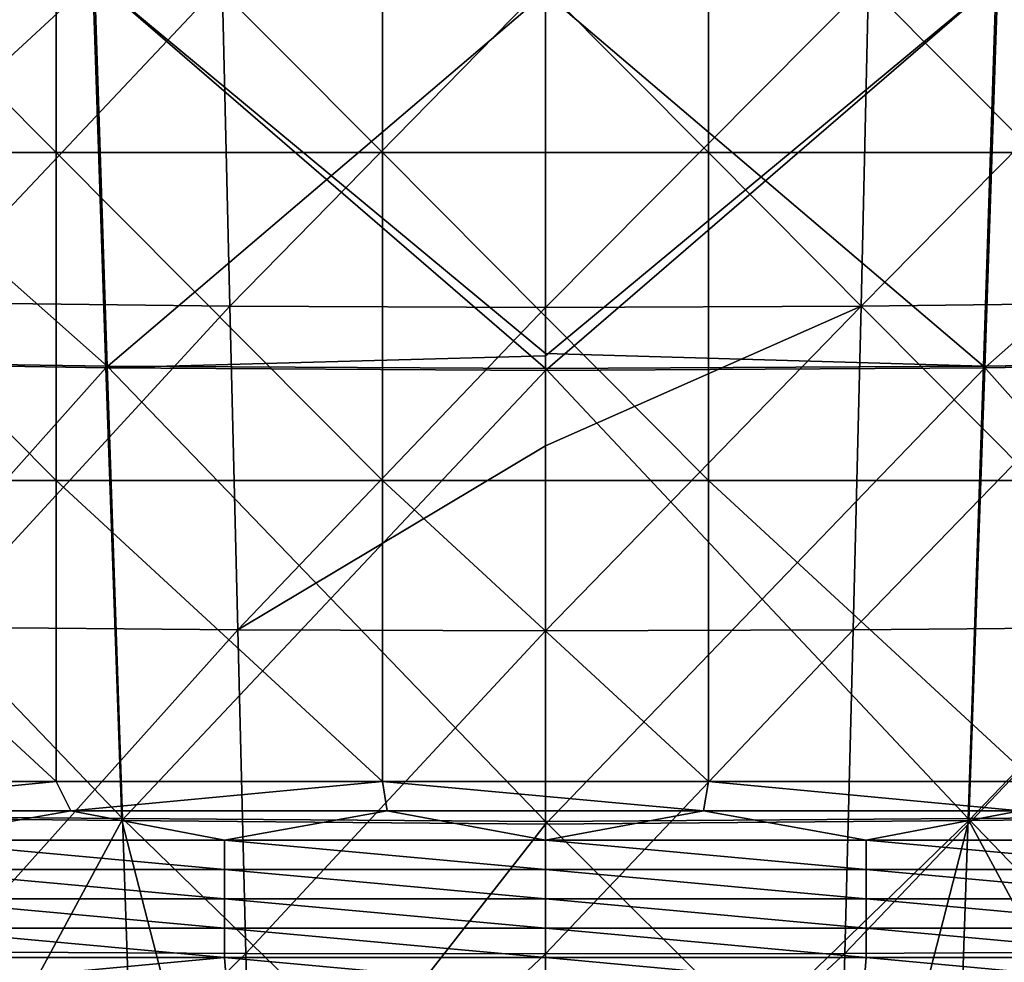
# Model space of a CAD drawing. Header units: millimetres. Extents: x -280 to 280, y 0 to 824.
# Tile 85 of 185: x -48 to 42, y 275 to 361. Entities that reach past the tile are written whole.
import ezdxf

# ---------------------------------------------------------------- set-up
doc = ezdxf.new("R2010")
doc.units = ezdxf.units.MM
doc.header["$LTSCALE"] = 101.851852
for name, color, linetype in [('116', 7, 'CONTINUOUS'), ('117', 7, 'CONTINUOUS'), ('48', 7, 'CONTINUOUS'), ('49', 7, 'CONTINUOUS'), ('58', 7, 'CONTINUOUS'), ('60', 7, 'CONTINUOUS'), ('94', 7, 'CONTINUOUS'), ('95', 7, 'CONTINUOUS')]:
    doc.layers.add(name, color=color, linetype=linetype)

msp = doc.modelspace()

# ---------------------------------------------------------------- linework, layer by layer
at = {"layer": '116', "linetype": 'Continuous'}
for points in [[(-81.216, 365.304, -447.797), (-41.429, 364.518, -456.27), (-79.152, 329.65, -446.314), (-81.216, 365.304, -447.797)], [(-79.152, 329.65, -446.314), (-41.429, 364.518, -456.27), (-40.234, 329.026, -452.732), (-79.152, 329.65, -446.314)], [(-41.429, 364.518, -456.27), (0.001, 363.331, -459.043), (-40.234, 329.026, -452.732), (-41.429, 364.518, -456.27)], [(-40.234, 329.026, -452.732), (0.001, 363.331, -459.043), (0.001, 330.125, -455.084), (-40.234, 329.026, -452.732)], [(0.001, 328.788, -454.915), (-40.234, 329.026, -452.732), (0.001, 330.125, -455.084), (0.001, 328.788, -454.915)], [(-79.152, 329.65, -446.314), (-40.234, 329.026, -452.732), (-76.861, 287.947, -445.061), (-79.152, 329.65, -446.314)], [(-76.861, 287.947, -445.061), (-40.234, 329.026, -452.732), (-38.782, 287.581, -448.343), (-76.861, 287.947, -445.061)], [(-40.234, 329.026, -452.732), (0.001, 328.788, -454.915), (-38.782, 287.581, -448.343), (-40.234, 329.026, -452.732)], [(-38.782, 287.581, -448.343), (0.001, 328.788, -454.915), (0.001, 287.257, -449.436), (-38.782, 287.581, -448.343)], [(-59.054, 250.095, -444.211), (-76.861, 287.947, -445.061), (-38.782, 287.581, -448.343), (-59.054, 250.095, -444.211)], [(-29.115, 250.037, -444.206), (-59.054, 250.095, -444.211), (-38.782, 287.581, -448.343), (-29.115, 250.037, -444.206)], [(-29.115, 250.037, -444.206), (-38.782, 287.581, -448.343), (0.001, 287.257, -449.436), (-29.115, 250.037, -444.206)], [(0.001, 250.018, -444.203), (-29.115, 250.037, -444.206), (0.001, 287.257, -449.436), (0.001, 250.018, -444.203)]]:
    msp.add_3dface(points, dxfattribs=at)
at = {"layer": '117', "linetype": 'Continuous'}
for points in [[(41.432, 364.518, -456.269), (81.218, 365.304, -447.797), (40.236, 329.026, -452.732), (41.432, 364.518, -456.269)], [(40.236, 329.026, -452.732), (81.218, 365.304, -447.797), (79.154, 329.65, -446.314), (40.236, 329.026, -452.732)], [(0.001, 330.125, -455.084), (0.001, 363.331, -459.043), (41.432, 364.518, -456.269), (0.001, 330.125, -455.084)], [(0.001, 328.788, -454.915), (0.001, 330.125, -455.084), (41.432, 364.518, -456.269), (0.001, 328.788, -454.915)], [(0.001, 328.788, -454.915), (41.432, 364.518, -456.269), (40.236, 329.026, -452.732), (0.001, 328.788, -454.915)], [(40.236, 329.026, -452.732), (79.154, 329.65, -446.314), (38.784, 287.581, -448.343), (40.236, 329.026, -452.732)], [(38.784, 287.581, -448.343), (79.154, 329.65, -446.314), (76.863, 287.947, -445.061), (38.784, 287.581, -448.343)], [(0.001, 287.257, -449.436), (0.001, 328.788, -454.915), (40.236, 329.026, -452.732), (0.001, 287.257, -449.436)], [(0.001, 287.257, -449.436), (40.236, 329.026, -452.732), (38.784, 287.581, -448.343), (0.001, 287.257, -449.436)], [(59.066, 250.095, -444.211), (38.784, 287.581, -448.343), (76.863, 287.947, -445.061), (59.066, 250.095, -444.211)], [(29.123, 250.037, -444.206), (0.001, 250.018, -444.203), (38.784, 287.581, -448.343), (29.123, 250.037, -444.206)], [(0.001, 250.018, -444.203), (0.001, 287.257, -449.436), (38.784, 287.581, -448.343), (0.001, 250.018, -444.203)], [(59.066, 250.095, -444.211), (29.123, 250.037, -444.206), (38.784, 287.581, -448.343), (59.066, 250.095, -444.211)]]:
    msp.add_3dface(points, dxfattribs=at)
at = {"layer": '48', "linetype": 'Continuous'}
for points in [[(-58.569, 364.724, -452.314), (-29.596, 364.317, -456.768), (-57.245, 335.002, -449.945), (-58.569, 364.724, -452.314)], [(-57.245, 335.002, -449.945), (-29.596, 364.317, -456.768), (-28.903, 334.655, -453.698), (-57.245, 335.002, -449.945)], [(-29.596, 364.317, -456.768), (0.001, 364.174, -458.269), (-28.903, 334.655, -453.698), (-29.596, 364.317, -456.768)], [(0.001, 364.174, -458.269), (0.001, 334.53, -454.965), (-28.903, 334.655, -453.698), (0.001, 364.174, -458.269)], [(-57.245, 335.002, -449.945), (-28.903, 334.655, -453.698), (-55.922, 305.28, -447.581), (-57.245, 335.002, -449.945)], [(-55.922, 305.28, -447.581), (-28.903, 334.655, -453.698), (-28.175, 305.024, -450.315), (-55.922, 305.28, -447.581)], [(-28.903, 334.655, -453.698), (0.001, 334.53, -454.965), (-28.175, 305.024, -450.315), (-28.903, 334.655, -453.698)], [(0.001, 334.53, -454.965), (0.001, 321.868, -453.424), (-28.175, 305.024, -450.315), (0.001, 334.53, -454.965)], [(-28.175, 305.024, -450.315), (0.001, 321.868, -453.424), (0.001, 304.934, -451.24), (-28.175, 305.024, -450.315)], [(-54.6, 275.557, -445.223), (-55.922, 305.28, -447.581), (-28.175, 305.024, -450.315), (-54.6, 275.557, -445.223)], [(-27.413, 275.426, -446.619), (-54.6, 275.557, -445.223), (-28.175, 305.024, -450.315), (-27.413, 275.426, -446.619)], [(-27.413, 275.426, -446.619), (-28.175, 305.024, -450.315), (0.001, 304.934, -451.24), (-27.413, 275.426, -446.619)], [(0.001, 275.381, -447.092), (-27.413, 275.426, -446.619), (0.001, 304.934, -451.24), (0.001, 275.381, -447.092)], [(-27.413, 275.426, -446.619), (-53.472, 250.161, -443.213), (-54.6, 275.557, -445.223), (-27.413, 275.426, -446.619)], [(-26.735, 250.161, -443.213), (-53.472, 250.161, -443.213), (-27.413, 275.426, -446.619), (-26.735, 250.161, -443.213)], [(0.001, 275.381, -447.092), (-26.735, 250.161, -443.213), (-27.413, 275.426, -446.619), (0.001, 275.381, -447.092)], [(0.001, 250.161, -443.213), (-26.735, 250.161, -443.213), (0.001, 275.381, -447.092), (0.001, 250.161, -443.213)]]:
    msp.add_3dface(points, dxfattribs=at)
at = {"layer": '49', "linetype": 'Continuous'}
for points in [[(0.001, 334.53, -454.965), (0.001, 364.174, -458.269), (29.598, 364.317, -456.768), (0.001, 334.53, -454.965)], [(0.001, 334.53, -454.965), (29.598, 364.317, -456.768), (28.905, 334.655, -453.698), (0.001, 334.53, -454.965)], [(29.598, 364.317, -456.768), (58.571, 364.725, -452.313), (28.905, 334.655, -453.698), (29.598, 364.317, -456.768)], [(28.905, 334.655, -453.698), (58.571, 364.725, -452.313), (57.247, 335.003, -449.944), (28.905, 334.655, -453.698)], [(0.001, 321.868, -453.424), (0.001, 334.53, -454.965), (28.905, 334.655, -453.698), (0.001, 321.868, -453.424)], [(0.001, 304.934, -451.24), (0.001, 321.868, -453.424), (28.905, 334.655, -453.698), (0.001, 304.934, -451.24)], [(0.001, 304.934, -451.24), (28.905, 334.655, -453.698), (28.177, 305.025, -450.315), (0.001, 304.934, -451.24)], [(28.905, 334.655, -453.698), (57.247, 335.003, -449.944), (28.177, 305.025, -450.315), (28.905, 334.655, -453.698)], [(28.177, 305.025, -450.315), (57.247, 335.003, -449.944), (55.924, 305.281, -447.581), (28.177, 305.025, -450.315)], [(0.001, 275.381, -447.092), (0.001, 304.934, -451.24), (28.177, 305.025, -450.315), (0.001, 275.381, -447.092)], [(27.415, 275.426, -446.619), (0.001, 275.381, -447.092), (28.177, 305.025, -450.315), (27.415, 275.426, -446.619)], [(54.602, 275.558, -445.223), (27.415, 275.426, -446.619), (55.924, 305.281, -447.581), (54.602, 275.558, -445.223)], [(27.415, 275.426, -446.619), (28.177, 305.025, -450.315), (55.924, 305.281, -447.581), (27.415, 275.426, -446.619)], [(26.737, 250.161, -443.213), (0.001, 250.161, -443.213), (27.415, 275.426, -446.619), (26.737, 250.161, -443.213)], [(0.001, 250.161, -443.213), (0.001, 275.381, -447.092), (27.415, 275.426, -446.619), (0.001, 250.161, -443.213)], [(53.474, 250.161, -443.213), (26.737, 250.161, -443.213), (54.602, 275.558, -445.223), (53.474, 250.161, -443.213)], [(54.602, 275.558, -445.223), (26.737, 250.161, -443.213), (27.415, 275.426, -446.619), (54.602, 275.558, -445.223)]]:
    msp.add_3dface(points, dxfattribs=at)
at = {"layer": '58', "linetype": 'Continuous'}
for points in [[(-74.636, 291.163, 12.938), (-72.41, 288.479, -16.926), (-44.782, 291.163, 12.938), (-74.636, 291.163, 12.938)], [(-72.41, 288.479, -16.926), (-43.446, 288.479, -16.926), (-44.782, 291.163, 12.938), (-72.41, 288.479, -16.926)], [(-44.782, 291.163, 12.938), (-43.446, 288.479, -16.926), (-14.927, 291.163, 12.938), (-44.782, 291.163, 12.938)], [(-43.446, 288.479, -16.926), (-14.482, 288.479, -16.926), (-14.927, 291.163, 12.938), (-43.446, 288.479, -16.926)], [(-14.482, 288.479, -16.926), (14.482, 288.479, -16.926), (-14.927, 291.163, 12.938), (-14.482, 288.479, -16.926)], [(-14.927, 291.163, 12.938), (14.482, 288.479, -16.926), (14.927, 291.163, 12.938), (-14.927, 291.163, 12.938)], [(14.482, 288.479, -16.926), (43.446, 288.479, -16.926), (14.927, 291.163, 12.938), (14.482, 288.479, -16.926)], [(14.927, 291.163, 12.938), (43.446, 288.479, -16.926), (44.782, 291.163, 12.938), (14.927, 291.163, 12.938)], [(-43.446, 288.479, -16.926), (-72.41, 288.479, -16.926), (-58.75, 285.791, -46.82), (-43.446, 288.479, -16.926)], [(-29.375, 285.791, -46.82), (-43.446, 288.479, -16.926), (-58.75, 285.791, -46.82), (-29.375, 285.791, -46.82)], [(-14.482, 288.479, -16.926), (-43.446, 288.479, -16.926), (-29.375, 285.791, -46.82), (-14.482, 288.479, -16.926)], [(0, 285.791, -46.82), (-14.482, 288.479, -16.926), (-29.375, 285.791, -46.82), (0, 285.791, -46.82)], [(14.482, 288.479, -16.926), (-14.482, 288.479, -16.926), (0, 285.791, -46.82), (14.482, 288.479, -16.926)], [(29.375, 285.791, -46.82), (14.482, 288.479, -16.926), (0, 285.791, -46.82), (29.375, 285.791, -46.82)], [(43.446, 288.479, -16.926), (14.482, 288.479, -16.926), (29.375, 285.791, -46.82), (43.446, 288.479, -16.926)], [(58.75, 285.791, -46.82), (43.446, 288.479, -16.926), (29.375, 285.791, -46.82), (58.75, 285.791, -46.82)], [(-29.375, 285.791, -46.82), (-58.75, 285.791, -46.82), (-29.375, 283.104, -76.714), (-29.375, 285.791, -46.82)], [(-29.375, 283.104, -76.714), (-58.75, 285.791, -46.82), (-58.75, 283.104, -76.714), (-29.375, 283.104, -76.714)], [(0, 285.791, -46.82), (-29.375, 285.791, -46.82), (0, 283.104, -76.714), (0, 285.791, -46.82)], [(0, 283.104, -76.714), (-29.375, 285.791, -46.82), (-29.375, 283.104, -76.714), (0, 283.104, -76.714)], [(29.375, 285.791, -46.82), (0, 285.791, -46.82), (29.375, 283.104, -76.714), (29.375, 285.791, -46.82)], [(29.375, 283.104, -76.714), (0, 285.791, -46.82), (0, 283.104, -76.714), (29.375, 283.104, -76.714)], [(58.75, 285.791, -46.82), (29.375, 285.791, -46.82), (58.75, 283.104, -76.714), (58.75, 285.791, -46.82)], [(58.75, 283.104, -76.714), (29.375, 285.791, -46.82), (29.375, 283.104, -76.714), (58.75, 283.104, -76.714)], [(-29.375, 283.104, -76.714), (-58.75, 283.104, -76.714), (-29.375, 280.417, -106.608), (-29.375, 283.104, -76.714)], [(-29.375, 280.417, -106.608), (-58.75, 283.104, -76.714), (-58.75, 280.417, -106.608), (-29.375, 280.417, -106.608)], [(0, 283.104, -76.714), (-29.375, 283.104, -76.714), (0, 280.417, -106.608), (0, 283.104, -76.714)], [(0, 280.417, -106.608), (-29.375, 283.104, -76.714), (-29.375, 280.417, -106.608), (0, 280.417, -106.608)], [(29.375, 283.104, -76.714), (0, 283.104, -76.714), (29.375, 280.417, -106.608), (29.375, 283.104, -76.714)], [(29.375, 280.417, -106.608), (0, 283.104, -76.714), (0, 280.417, -106.608), (29.375, 280.417, -106.608)], [(58.75, 283.104, -76.714), (29.375, 283.104, -76.714), (58.75, 280.417, -106.608), (58.75, 283.104, -76.714)], [(58.75, 280.417, -106.608), (29.375, 283.104, -76.714), (29.375, 280.417, -106.608), (58.75, 280.417, -106.608)], [(-29.375, 280.417, -106.608), (-58.75, 280.417, -106.608), (-29.375, 277.73, -136.502), (-29.375, 280.417, -106.608)], [(-29.375, 277.73, -136.502), (-58.75, 280.417, -106.608), (-58.75, 277.73, -136.502), (-29.375, 277.73, -136.502)], [(0, 280.417, -106.608), (-29.375, 280.417, -106.608), (0, 277.73, -136.502), (0, 280.417, -106.608)], [(0, 277.73, -136.502), (-29.375, 280.417, -106.608), (-29.375, 277.73, -136.502), (0, 277.73, -136.502)], [(29.375, 280.417, -106.608), (0, 280.417, -106.608), (29.375, 277.73, -136.502), (29.375, 280.417, -106.608)], [(29.375, 277.73, -136.502), (0, 280.417, -106.608), (0, 277.73, -136.502), (29.375, 277.73, -136.502)], [(58.75, 280.417, -106.608), (29.375, 280.417, -106.608), (58.75, 277.73, -136.502), (58.75, 280.417, -106.608)], [(58.75, 277.73, -136.502), (29.375, 280.417, -106.608), (29.375, 277.73, -136.502), (58.75, 277.73, -136.502)], [(-58.75, 275.043, -166.396), (-29.375, 275.043, -166.396), (-58.75, 277.73, -136.502), (-58.75, 275.043, -166.396)], [(-29.375, 275.043, -166.396), (-29.375, 277.73, -136.502), (-58.75, 277.73, -136.502), (-29.375, 275.043, -166.396)], [(-29.375, 275.043, -166.396), (0, 275.043, -166.396), (-29.375, 277.73, -136.502), (-29.375, 275.043, -166.396)], [(0, 275.043, -166.396), (0, 277.73, -136.502), (-29.375, 277.73, -136.502), (0, 275.043, -166.396)], [(0, 275.043, -166.396), (29.375, 275.043, -166.396), (0, 277.73, -136.502), (0, 275.043, -166.396)], [(29.375, 275.043, -166.396), (29.375, 277.73, -136.502), (0, 277.73, -136.502), (29.375, 275.043, -166.396)], [(29.375, 275.043, -166.396), (58.75, 275.043, -166.396), (29.375, 277.73, -136.502), (29.375, 275.043, -166.396)], [(58.75, 275.043, -166.396), (58.75, 277.73, -136.502), (29.375, 277.73, -136.502), (58.75, 275.043, -166.396)], [(-29.375, 275.043, -166.396), (-58.75, 275.043, -166.396), (-58.329, 272.356, -196.29), (-29.375, 275.043, -166.396)], [(-29.164, 272.356, -196.29), (-29.375, 275.043, -166.396), (-58.329, 272.356, -196.29), (-29.164, 272.356, -196.29)], [(0, 275.043, -166.396), (-29.375, 275.043, -166.396), (0, 272.356, -196.29), (0, 275.043, -166.396)], [(0, 272.356, -196.29), (-29.375, 275.043, -166.396), (-29.164, 272.356, -196.29), (0, 272.356, -196.29)], [(29.375, 275.043, -166.396), (0, 275.043, -166.396), (29.164, 272.356, -196.29), (29.375, 275.043, -166.396)], [(29.164, 272.356, -196.29), (0, 275.043, -166.396), (0, 272.356, -196.29), (29.164, 272.356, -196.29)], [(58.329, 272.356, -196.29), (29.375, 275.043, -166.396), (29.164, 272.356, -196.29), (58.329, 272.356, -196.29)], [(58.75, 275.043, -166.396), (29.375, 275.043, -166.396), (58.329, 272.356, -196.29), (58.75, 275.043, -166.396)]]:
    msp.add_3dface(points, dxfattribs=at)
at = {"layer": '60', "linetype": 'Continuous'}
for points in [[(-74.636, 348.718, 11.739), (-44.782, 348.718, 11.739), (-74.636, 378.726, 11.114), (-74.636, 348.718, 11.739)], [(-74.636, 378.726, 11.114), (-44.782, 348.718, 11.739), (-44.782, 378.726, 11.114), (-74.636, 378.726, 11.114)], [(-44.782, 348.718, 11.739), (-14.927, 348.718, 11.739), (-44.782, 378.726, 11.114), (-44.782, 348.718, 11.739)], [(-44.782, 378.726, 11.114), (-14.927, 348.718, 11.739), (-14.927, 378.726, 11.114), (-44.782, 378.726, 11.114)], [(-14.927, 348.718, 11.739), (14.927, 348.718, 11.739), (-14.927, 378.726, 11.114), (-14.927, 348.718, 11.739)], [(-14.927, 378.726, 11.114), (14.927, 348.718, 11.739), (14.927, 378.726, 11.114), (-14.927, 378.726, 11.114)], [(14.927, 348.718, 11.739), (44.782, 348.718, 11.739), (14.927, 378.726, 11.114), (14.927, 348.718, 11.739)], [(14.927, 378.726, 11.114), (44.782, 348.718, 11.739), (44.782, 378.726, 11.114), (14.927, 378.726, 11.114)], [(-74.636, 318.71, 12.364), (-44.782, 318.71, 12.364), (-74.636, 348.718, 11.739), (-74.636, 318.71, 12.364)], [(-74.636, 348.718, 11.739), (-44.782, 318.71, 12.364), (-44.782, 348.718, 11.739), (-74.636, 348.718, 11.739)], [(-44.782, 318.71, 12.364), (-14.927, 318.71, 12.364), (-44.782, 348.718, 11.739), (-44.782, 318.71, 12.364)], [(-44.782, 348.718, 11.739), (-14.927, 318.71, 12.364), (-14.927, 348.718, 11.739), (-44.782, 348.718, 11.739)], [(-14.927, 318.71, 12.364), (14.927, 318.71, 12.364), (-14.927, 348.718, 11.739), (-14.927, 318.71, 12.364)], [(-14.927, 348.718, 11.739), (14.927, 318.71, 12.364), (14.927, 348.718, 11.739), (-14.927, 348.718, 11.739)], [(14.927, 318.71, 12.364), (44.782, 318.71, 12.364), (14.927, 348.718, 11.739), (14.927, 318.71, 12.364)], [(14.927, 348.718, 11.739), (44.782, 318.71, 12.364), (44.782, 348.718, 11.739), (14.927, 348.718, 11.739)], [(-74.636, 291.163, 12.938), (-44.782, 291.163, 12.938), (-74.636, 318.71, 12.364), (-74.636, 291.163, 12.938)], [(-74.636, 318.71, 12.364), (-44.782, 291.163, 12.938), (-44.782, 318.71, 12.364), (-74.636, 318.71, 12.364)], [(-44.782, 291.163, 12.938), (-14.927, 291.163, 12.938), (-44.782, 318.71, 12.364), (-44.782, 291.163, 12.938)], [(-44.782, 318.71, 12.364), (-14.927, 291.163, 12.938), (-14.927, 318.71, 12.364), (-44.782, 318.71, 12.364)], [(-14.927, 291.163, 12.938), (14.927, 291.163, 12.938), (-14.927, 318.71, 12.364), (-14.927, 291.163, 12.938)], [(-14.927, 318.71, 12.364), (14.927, 291.163, 12.938), (14.927, 318.71, 12.364), (-14.927, 318.71, 12.364)], [(14.927, 291.163, 12.938), (44.782, 291.163, 12.938), (14.927, 318.71, 12.364), (14.927, 291.163, 12.938)], [(14.927, 318.71, 12.364), (44.782, 291.163, 12.938), (44.782, 318.71, 12.364), (14.927, 318.71, 12.364)]]:
    msp.add_3dface(points, dxfattribs=at)
at = {"layer": '94', "linetype": 'Continuous'}
for points in [[(-41.291, 364.639, -455.286), (-80.938, 365.39, -446.84), (-40.126, 329.183, -451.749), (-41.291, 364.639, -455.286)], [(-40.126, 329.183, -451.749), (-80.938, 365.39, -446.84), (-78.937, 329.749, -445.341), (-40.126, 329.183, -451.749)], [(0.001, 363.319, -458.036), (-41.291, 364.639, -455.286), (0.001, 330.34, -454.103), (0.001, 363.319, -458.036)], [(0.001, 330.34, -454.103), (-41.291, 364.639, -455.286), (0.001, 328.952, -453.928), (0.001, 330.34, -454.103)], [(0.001, 328.952, -453.928), (-41.291, 364.639, -455.286), (-40.126, 329.183, -451.749), (0.001, 328.952, -453.928)], [(-40.126, 329.183, -451.749), (-78.937, 329.749, -445.341), (-38.727, 287.78, -447.361), (-40.126, 329.183, -451.749)], [(-38.727, 287.78, -447.361), (-78.937, 329.749, -445.341), (-76.752, 288.069, -444.07), (-38.727, 287.78, -447.361)], [(0.001, 328.952, -453.928), (-40.126, 329.183, -451.749), (0.001, 287.494, -448.459), (0.001, 328.952, -453.928)], [(0.001, 287.494, -448.459), (-40.126, 329.183, -451.749), (-38.727, 287.78, -447.361), (0.001, 287.494, -448.459)], [(-38.727, 287.78, -447.361), (-76.752, 288.069, -444.07), (-37.43, 250.161, -443.213), (-38.727, 287.78, -447.361)], [(-37.43, 250.161, -443.213), (-76.752, 288.069, -444.07), (-74.861, 250.161, -443.213), (-37.43, 250.161, -443.213)], [(0.001, 287.494, -448.459), (-38.727, 287.78, -447.361), (0.001, 250.161, -443.213), (0.001, 287.494, -448.459)], [(0.001, 250.161, -443.213), (-38.727, 287.78, -447.361), (-37.43, 250.161, -443.213), (0.001, 250.161, -443.213)]]:
    msp.add_3dface(points, dxfattribs=at)
at = {"layer": '95', "linetype": 'Continuous'}
for points in [[(80.94, 365.39, -446.84), (41.293, 364.639, -455.286), (78.939, 329.749, -445.341), (80.94, 365.39, -446.84)], [(41.293, 364.639, -455.286), (0.001, 363.319, -458.036), (40.128, 329.183, -451.749), (41.293, 364.639, -455.286)], [(78.939, 329.749, -445.341), (41.293, 364.639, -455.286), (40.128, 329.183, -451.749), (78.939, 329.749, -445.341)], [(0.001, 363.319, -458.036), (0.001, 330.34, -454.103), (40.128, 329.183, -451.749), (0.001, 363.319, -458.036)], [(0.001, 330.34, -454.103), (0.001, 328.952, -453.928), (40.128, 329.183, -451.749), (0.001, 330.34, -454.103)], [(40.128, 329.183, -451.749), (0.001, 328.952, -453.928), (38.729, 287.78, -447.361), (40.128, 329.183, -451.749)], [(76.754, 288.069, -444.07), (40.128, 329.183, -451.749), (38.729, 287.78, -447.361), (76.754, 288.069, -444.07)], [(78.939, 329.749, -445.341), (40.128, 329.183, -451.749), (76.754, 288.069, -444.07), (78.939, 329.749, -445.341)], [(0.001, 328.952, -453.928), (0.001, 287.494, -448.459), (38.729, 287.78, -447.361), (0.001, 328.952, -453.928)], [(38.729, 287.78, -447.361), (0.001, 287.494, -448.459), (37.432, 250.161, -443.213), (38.729, 287.78, -447.361)], [(74.862, 250.161, -443.213), (38.729, 287.78, -447.361), (37.432, 250.161, -443.213), (74.862, 250.161, -443.213)], [(76.754, 288.069, -444.07), (38.729, 287.78, -447.361), (74.862, 250.161, -443.213), (76.754, 288.069, -444.07)], [(0.001, 287.494, -448.459), (0.001, 250.161, -443.213), (37.432, 250.161, -443.213), (0.001, 287.494, -448.459)]]:
    msp.add_3dface(points, dxfattribs=at)

doc.saveas('drawing.dxf')
